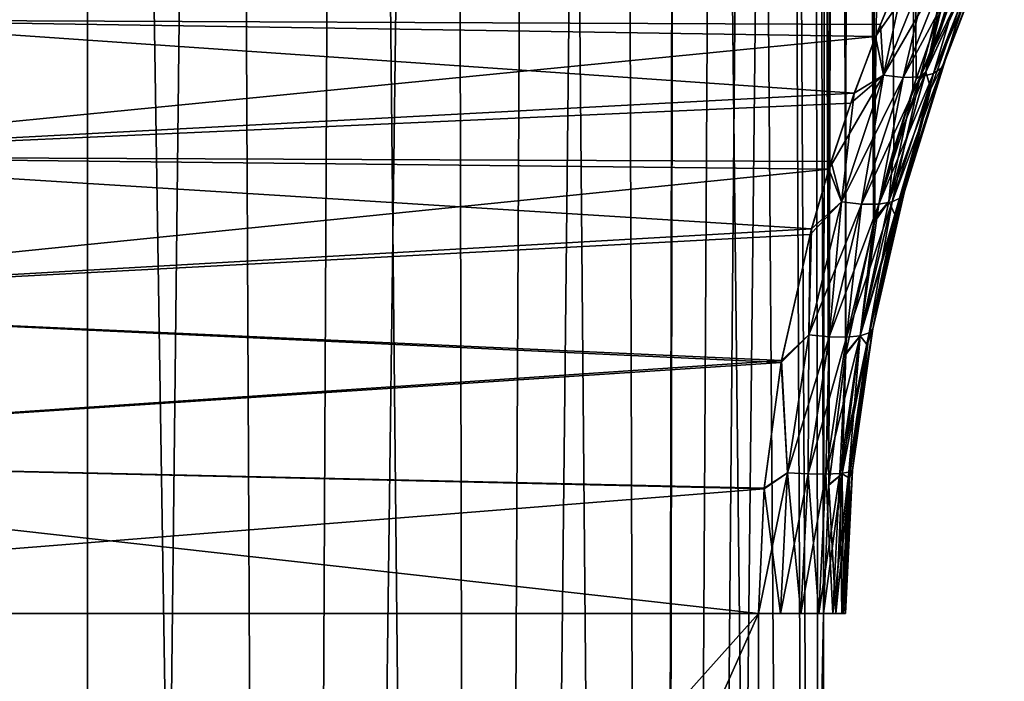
# Model space of a CAD drawing. Header units: millimetres. Extents: x -24 to 30, y -64 to 68.
# Tile 64 of 149: x 17.82 to 21.21, y -23.23 to -20.96. Entities that reach past the tile are written whole.
import ezdxf

# ---------------------------------------------------------------- set-up
doc = ezdxf.new("R2010")
doc.units = ezdxf.units.MM
doc.header["$LTSCALE"] = 52.148148
for name, color, linetype in [('72', 7, 'CONTINUOUS'), ('73', 7, 'CONTINUOUS'), ('74', 7, 'CONTINUOUS'), ('76', 7, 'CONTINUOUS'), ('81', 7, 'CONTINUOUS')]:
    doc.layers.add(name, color=color, linetype=linetype)

msp = doc.modelspace()

# ---------------------------------------------------------------- linework, layer by layer
at = {"layer": '72', "color": 253, "linetype": 'Continuous', "true_color": 0xaab4c3}
for points in [[(21.2132, 11, -4.2007), (20.7625, -21.6572, -4.8004), (20.678, -3, -4.9), (21.2132, 11, -4.2007)], [(20.91, -21.1588, 4.6175), (20.9972, -20.9151, 4.5037), (20.678, 11, 4.9), (20.91, -21.1588, 4.6175)], [(20.8332, -21.4003, 4.7142), (20.91, -21.1588, 4.6175), (20.678, 11, 4.9), (20.8332, -21.4003, 4.7142)], [(20.7673, -21.6384, 4.7946), (20.8332, -21.4003, 4.7142), (20.678, 11, 4.9), (20.7673, -21.6384, 4.7946)], [(20.678, -3, 4.9), (20.7673, -21.6384, 4.7946), (20.678, 11, 4.9), (20.678, -3, 4.9)], [(20.8986, -21.1929, -4.6321), (20.7625, -21.6572, -4.8004), (21.2132, 11, -4.2007), (20.8986, -21.1929, -4.6321)], [(20.9814, -20.9574, -4.5246), (20.8986, -21.1929, -4.6321), (21.2132, 11, -4.2007), (20.9814, -20.9574, -4.5246)], [(21.0735, -20.7208, -4.4003), (20.9814, -20.9574, -4.5246), (21.2132, 11, -4.2007), (21.0735, -20.7208, -4.4003)], [(20.678, -3, -4.9), (20.6666, -22.1097, -4.9133), (20.6626, -3.4, -4.9178), (20.678, -3, -4.9)], [(20.6626, -3.4, 4.9178), (20.6676, -22.1035, 4.912), (20.678, -3, 4.9), (20.6626, -3.4, 4.9178)], [(20.7625, -21.6572, -4.8004), (20.6666, -22.1097, -4.9133), (20.678, -3, -4.9), (20.7625, -21.6572, -4.8004)], [(20.6676, -22.1035, 4.912), (20.7673, -21.6384, 4.7946), (20.678, -3, 4.9), (20.6676, -22.1035, 4.912)], [(20.6666, -22.1097, -4.9133), (20.6091, -22.5581, -4.9788), (20.6626, -3.4, -4.9178), (20.6666, -22.1097, -4.9133)], [(20.6626, -3.4, -4.9178), (20.6091, -22.5581, -4.9788), (20.6161, -3.7954, -4.9709), (20.6626, -3.4, -4.9178)], [(20.6161, -3.7954, 4.9709), (20.6676, -22.1035, 4.912), (20.6626, -3.4, 4.9178), (20.6161, -3.7954, 4.9709)], [(20.6161, -3.7954, -4.9709), (20.5902, -23, -5), (20.538, -4.1808, -5.0577), (20.6161, -3.7954, -4.9709)], [(20.538, -4.1808, 5.0577), (20.6093, -22.5558, 4.9786), (20.6161, -3.7954, 4.9709), (20.538, -4.1808, 5.0577)], [(20.6091, -22.5581, -4.9788), (20.5902, -23, -5), (20.6161, -3.7954, -4.9709), (20.6091, -22.5581, -4.9788)], [(20.6093, -22.5558, 4.9786), (20.6676, -22.1035, 4.912), (20.6161, -3.7954, 4.9709), (20.6093, -22.5558, 4.9786)], [(20.5902, -23, -5), (20.0076, -53, -5.5833), (20.538, -4.1808, -5.0577), (20.5902, -23, -5)], [(20.538, -4.1808, -5.0577), (20.0076, -53, -5.5833), (20.4274, -4.5524, -5.1763), (20.538, -4.1808, -5.0577)], [(20.4274, -4.5524, 5.1763), (20.5902, -35, 5), (20.538, -4.1808, 5.0577), (20.4274, -4.5524, 5.1763)], [(20.5902, -35, 5), (20.5902, -23, 5), (20.538, -4.1808, 5.0577), (20.5902, -35, 5)], [(20.5902, -23, 5), (20.6093, -22.5558, 4.9786), (20.538, -4.1808, 5.0577), (20.5902, -23, 5)], [(20.4274, -4.5524, -5.1763), (20.0076, -53, -5.5833), (20.2823, -4.9073, -5.3242), (20.4274, -4.5524, -5.1763)], [(20.2823, -4.9073, 5.3242), (20.6398, -53, 4.944), (20.4274, -4.5524, 5.1763), (20.2823, -4.9073, 5.3242)], [(20.6398, -53, 4.944), (20.5902, -35, 5), (20.4274, -4.5524, 5.1763), (20.6398, -53, 4.944)], [(20.2823, -4.9073, -5.3242), (20.0076, -53, -5.5833), (20.1009, -5.242, -5.4982), (20.2823, -4.9073, -5.3242)], [(20.1009, -5.2419, 5.4982), (20.6398, -53, 4.944), (20.2823, -4.9073, 5.3242), (20.1009, -5.2419, 5.4982)], [(19.8808, -5.5533, 5.6945), (20.0076, -50, 5.5833), (20.1009, -5.2419, 5.4982), (19.8808, -5.5533, 5.6945)], [(19.8808, -5.5533, -5.6945), (20.1009, -5.242, -5.4982), (20.0076, -50, -5.5833), (19.8808, -5.5533, -5.6945)], [(20.0076, -50, 5.5833), (20.6398, -53, 4.944), (20.1009, -5.2419, 5.4982), (20.0076, -50, 5.5833)], [(20.1009, -5.242, -5.4982), (20.0076, -53, -5.5833), (20.0076, -50, -5.5833), (20.1009, -5.242, -5.4982)], [(19.6182, -5.8401, -5.9095), (19.8808, -5.5533, -5.6945), (19.3983, -50, -6.075), (19.6182, -5.8401, -5.9095)], [(19.3983, -50, -6.075), (19.8808, -5.5533, -5.6945), (20.0076, -50, -5.5833), (19.3983, -50, -6.075)], [(19.6183, -5.8401, 5.9095), (20.0076, -50, 5.5833), (19.8808, -5.5533, 5.6945), (19.6183, -5.8401, 5.9095)], [(19.3098, -6.0999, 6.1381), (19.3983, -50, 6.075), (19.6183, -5.8401, 5.9095), (19.3098, -6.0999, 6.1381)], [(19.3098, -6.0999, -6.1381), (19.6182, -5.8401, -5.9095), (19.3983, -50, -6.075), (19.3098, -6.0999, -6.1381)], [(19.3983, -50, 6.075), (20.0076, -50, 5.5833), (19.6183, -5.8401, 5.9095), (19.3983, -50, 6.075)], [(18.9503, -6.3319, -6.3754), (19.3098, -6.0999, -6.1381), (18.741, -50, -6.5004), (18.9503, -6.3319, -6.3754)], [(18.741, -50, -6.5004), (19.3098, -6.0999, -6.1381), (19.3983, -50, -6.075), (18.741, -50, -6.5004)], [(18.9503, -6.3319, 6.3754), (19.3983, -50, 6.075), (19.3098, -6.0999, 6.1381), (18.9503, -6.3319, 6.3754)], [(18.535, -6.5344, 6.6146), (18.741, -50, 6.5004), (18.9503, -6.3319, 6.3754), (18.535, -6.5344, 6.6146)], [(18.535, -6.5344, -6.6146), (18.9503, -6.3319, -6.3754), (18.741, -50, -6.5004), (18.535, -6.5344, -6.6146)], [(18.741, -50, 6.5004), (19.3983, -50, 6.075), (18.9503, -6.3319, 6.3754), (18.741, -50, 6.5004)], [(18.0626, -6.7051, -6.8462), (18.535, -6.5344, -6.6146), (18.0429, -50, -6.855), (18.0626, -6.7051, -6.8462)], [(18.0429, -50, -6.855), (18.535, -6.5344, -6.6146), (18.741, -50, -6.5004), (18.0429, -50, -6.855)], [(18.0626, -6.7051, 6.8462), (18.741, -50, 6.5004), (18.535, -6.5344, 6.6146), (18.0626, -6.7051, 6.8462)], [(17.5325, -6.8434, 7.0595), (18.0429, -50, 6.855), (18.0626, -6.7051, 6.8462), (17.5325, -6.8434, 7.0595)], [(17.5326, -6.8434, -7.0595), (18.0626, -6.7051, -6.8462), (18.0429, -50, -6.855), (17.5326, -6.8434, -7.0595)], [(18.0429, -50, 6.855), (18.741, -50, 6.5004), (18.0626, -6.7051, 6.8462), (18.0429, -50, 6.855)], [(17.3117, -50, 7.1348), (18.0429, -50, 6.855), (17.5325, -6.8434, 7.0595), (17.3117, -50, 7.1348)], [(17.3117, -50, -7.1348), (17.5326, -6.8434, -7.0595), (18.0429, -50, -6.855), (17.3117, -50, -7.1348)], [(20.5902, -23, -5), (20.5902, -35, -5), (20.0076, -53, -5.5833), (20.5902, -23, -5)]]:
    msp.add_3dface(points, dxfattribs=at)
at = {"layer": '73', "color": 253, "linetype": 'Continuous', "true_color": 0xaab4c3}
for points in [[(17.4754, -20.5246, 3.758), (20.8855, -20.7346, 3.8882), (17.0446, -20.9554, 4.0087), (17.4754, -20.5246, 3.758)], [(20.8855, -20.7346, 3.8882), (20.7863, -20.9717, 4.017), (17.0446, -20.9554, 4.0087), (20.8855, -20.7346, 3.8882)], [(20.7697, -21.0137, -4.0379), (20.8641, -20.784, -3.9166), (17.0446, -20.9554, -4.0087), (20.7697, -21.0137, -4.0379)], [(17.0446, -20.9554, 4.0087), (20.6966, -21.2088, 4.1281), (16.5736, -21.4264, 4.2159), (17.0446, -20.9554, 4.0087)], [(16.5736, -21.4264, -4.2159), (20.7697, -21.0137, -4.0379), (17.0446, -20.9554, -4.0087), (16.5736, -21.4264, -4.2159)], [(20.7863, -20.9717, 4.017), (20.6966, -21.2088, 4.1281), (17.0446, -20.9554, 4.0087), (20.7863, -20.9717, 4.017)], [(20.6844, -21.2429, -4.1428), (20.7697, -21.0137, -4.0379), (16.5736, -21.4264, -4.2159), (20.6844, -21.2429, -4.1428)], [(20.6966, -21.2088, 4.1281), (20.6174, -21.444, 4.2224), (16.5736, -21.4264, 4.2159), (20.6966, -21.2088, 4.1281)], [(20.6091, -21.4703, -4.232), (20.6844, -21.2429, -4.1428), (16.5736, -21.4264, -4.2159), (20.6091, -21.4703, -4.232)], [(16.5736, -21.4264, 4.2159), (20.5493, -21.676, 4.3008), (16.0691, -21.9309, 4.3712), (16.5736, -21.4264, 4.2159)], [(16.0691, -21.9309, -4.3712), (20.6091, -21.4703, -4.232), (16.5736, -21.4264, -4.2159), (16.0691, -21.9309, -4.3712)], [(20.6174, -21.444, 4.2224), (20.5493, -21.676, 4.3008), (16.5736, -21.4264, 4.2159), (20.6174, -21.444, 4.2224)], [(20.5442, -21.695, -4.3066), (20.6091, -21.4703, -4.232), (16.0691, -21.9309, -4.3712), (20.5442, -21.695, -4.3066)], [(20.5493, -21.676, 4.3008), (20.4464, -22.1288, 4.4149), (16.0691, -21.9309, 4.3712), (20.5493, -21.676, 4.3008)], [(20.4452, -22.1354, -4.4162), (20.5442, -21.695, -4.3066), (16.0691, -21.9309, -4.3712), (20.4452, -22.1354, -4.4162)], [(16.0691, -21.9309, 4.3712), (20.4464, -22.1288, 4.4149), (15.5408, -22.4593, 4.4674), (16.0691, -21.9309, 4.3712)], [(15.5408, -22.4592, -4.4674), (20.4452, -22.1354, -4.4162), (16.0691, -21.9309, -4.3712), (15.5408, -22.4592, -4.4674)], [(20.4464, -22.1288, 4.4149), (20.3863, -22.5686, 4.4793), (15.5408, -22.4593, 4.4674), (20.4464, -22.1288, 4.4149)], [(20.3861, -22.5708, -4.4795), (20.4452, -22.1354, -4.4162), (15.5408, -22.4592, -4.4674), (20.3861, -22.5708, -4.4795)], [(15, -23, -4.5), (20.3861, -22.5708, -4.4795), (15.5408, -22.4592, -4.4674), (15, -23, -4.5)], [(15.5408, -22.4593, 4.4674), (20.3666, -23, 4.5), (15, -23, 4.5), (15.5408, -22.4593, 4.4674)], [(20.3863, -22.5686, 4.4793), (20.3666, -23, 4.5), (15.5408, -22.4593, 4.4674), (20.3863, -22.5686, 4.4793)], [(20.3666, -23, -4.5), (20.3861, -22.5708, -4.4795), (15, -23, -4.5), (20.3666, -23, -4.5)]]:
    msp.add_3dface(points, dxfattribs=at)
at = {"layer": '74', "color": 253, "linetype": 'Continuous', "true_color": 0xaab4c3}
for points in [[(9.6334, -23, 4.5), (15, -23, 4.5), (20.3666, -35, 4.5), (9.6334, -23, 4.5)], [(15, -35, 4.5), (9.6334, -23, 4.5), (20.3666, -35, 4.5), (15, -35, 4.5)], [(15, -23, 4.5), (20.3666, -23, 4.5), (20.3666, -35, 4.5), (15, -23, 4.5)]]:
    msp.add_3dface(points, dxfattribs=at)
at = {"layer": '76', "color": 253, "linetype": 'Continuous', "true_color": 0xaab4c3}
for points in [[(20.3666, -23, -4.5), (15, -23, -4.5), (9.6334, -35, -4.5), (20.3666, -23, -4.5)], [(15, -35, -4.5), (20.3666, -23, -4.5), (9.6334, -35, -4.5), (15, -35, -4.5)], [(20.3666, -35, -4.5), (20.3666, -23, -4.5), (15, -35, -4.5), (20.3666, -35, -4.5)]]:
    msp.add_3dface(points, dxfattribs=at)
at = {"layer": '81', "color": 253, "linetype": 'Continuous', "true_color": 0xaab4c3}
for points in [[(21.0111, -21.0923, -4.3932), (21.1748, -20.6592, -4.1788), (20.9991, -21.1202, -4.323), (21.0111, -21.0923, -4.3932)], [(20.9991, -21.1202, -4.323), (21.1748, -20.6592, -4.1788), (21.1629, -20.6938, -4.1116), (20.9991, -21.1202, -4.323)], [(21.1748, -20.6592, 4.1788), (21.1058, -20.7781, 4.3289), (21.0111, -21.0922, 4.3932), (21.1748, -20.6592, 4.1788)], [(21.0111, -21.0923, -4.3932), (21.1057, -20.7784, -4.3291), (21.1748, -20.6592, -4.1788), (21.0111, -21.0923, -4.3932)], [(21.1748, -20.6592, 4.1788), (21.0111, -21.0922, 4.3932), (21.1629, -20.6938, 4.1116), (21.1748, -20.6592, 4.1788)], [(21.0914, -20.7096, 4.3744), (20.9972, -20.9151, 4.5037), (20.9424, -21.1355, 4.572), (21.0914, -20.7096, 4.3744)], [(21.0914, -20.7096, 4.3744), (20.9424, -21.1355, 4.572), (21.1058, -20.7781, 4.3289), (21.0914, -20.7096, 4.3744)], [(21.0735, -20.7208, -4.4003), (21.0915, -20.7095, -4.3743), (20.9425, -21.1354, -4.572), (21.0735, -20.7208, -4.4003)], [(21.0915, -20.7095, -4.3743), (21.1057, -20.7784, -4.3291), (20.9425, -21.1354, -4.572), (21.0915, -20.7095, -4.3743)], [(20.9991, -21.1202, -4.323), (21.1629, -20.6938, -4.1116), (20.9692, -21.1406, -4.2555), (20.9991, -21.1202, -4.323)], [(20.9692, -21.1406, -4.2555), (21.1629, -20.6938, -4.1116), (21.1334, -20.7202, -4.0461), (20.9692, -21.1406, -4.2555)], [(21.1629, -20.6938, 4.1116), (21.0111, -21.0922, 4.3932), (20.9991, -21.1201, 4.323), (21.1629, -20.6938, 4.1116)], [(21.1629, -20.6938, 4.1116), (20.9991, -21.1201, 4.323), (21.1334, -20.7202, 4.0461), (21.1629, -20.6938, 4.1116)], [(20.8641, -20.784, -3.9166), (20.7697, -21.0137, -4.0379), (20.9634, -20.7358, -3.9001), (20.8641, -20.784, -3.9166)], [(20.7697, -21.0137, -4.0379), (20.7971, -21.1466, -4.1112), (20.9634, -20.7358, -3.9001), (20.7697, -21.0137, -4.0379)], [(20.7863, -20.9717, 4.017), (20.8855, -20.7346, 3.8882), (20.7971, -21.1466, 4.1112), (20.7863, -20.9717, 4.017)], [(20.8855, -20.7346, 3.8882), (20.9634, -20.7358, 3.9001), (20.7971, -21.1466, 4.1112), (20.8855, -20.7346, 3.8882)], [(20.7971, -21.1466, -4.1112), (21.0303, -20.7419, -3.9367), (20.9634, -20.7358, -3.9001), (20.7971, -21.1466, -4.1112)], [(20.9634, -20.7358, 3.9001), (20.8649, -21.1542, 4.146), (20.7971, -21.1466, 4.1112), (20.9634, -20.7358, 3.9001)], [(20.8649, -21.1542, -4.1461), (21.0303, -20.7419, -3.9367), (20.7971, -21.1466, -4.1112), (20.8649, -21.1542, -4.1461)], [(21.0303, -20.7419, 3.9367), (20.8649, -21.1542, 4.146), (20.9634, -20.7358, 3.9001), (21.0303, -20.7419, 3.9367)], [(20.9235, -21.1522, -4.1952), (21.0882, -20.7366, -3.9865), (20.8649, -21.1542, -4.1461), (20.9235, -21.1522, -4.1952)], [(20.8649, -21.1542, -4.1461), (21.0882, -20.7366, -3.9865), (21.0303, -20.7419, -3.9367), (20.8649, -21.1542, -4.1461)], [(21.0303, -20.7419, 3.9367), (20.9235, -21.1522, 4.1952), (20.8649, -21.1542, 4.146), (21.0303, -20.7419, 3.9367)], [(20.9692, -21.1406, -4.2555), (21.1334, -20.7202, -4.0461), (20.9235, -21.1522, -4.1952), (20.9692, -21.1406, -4.2555)], [(20.9235, -21.1522, -4.1952), (21.1334, -20.7202, -4.0461), (21.0882, -20.7366, -3.9865), (20.9235, -21.1522, -4.1952)], [(21.0882, -20.7365, 3.9865), (20.9692, -21.1406, 4.2555), (20.9235, -21.1522, 4.1952), (21.0882, -20.7365, 3.9865)], [(21.0882, -20.7365, 3.9865), (20.9235, -21.1522, 4.1952), (21.0303, -20.7419, 3.9367), (21.0882, -20.7365, 3.9865)], [(20.9814, -20.9574, -4.5246), (21.0735, -20.7208, -4.4003), (20.9425, -21.1354, -4.572), (20.9814, -20.9574, -4.5246)], [(21.1334, -20.7202, 4.0461), (20.9991, -21.1201, 4.323), (20.9692, -21.1406, 4.2555), (21.1334, -20.7202, 4.0461)], [(21.1334, -20.7202, 4.0461), (20.9692, -21.1406, 4.2555), (21.0882, -20.7365, 3.9865), (21.1334, -20.7202, 4.0461)], [(21.1058, -20.7781, 4.3289), (20.9424, -21.1355, 4.572), (20.9601, -21.1929, 4.5177), (21.1058, -20.7781, 4.3289)], [(21.1057, -20.7784, -4.3291), (20.96, -21.1932, -4.5178), (20.9425, -21.1354, -4.572), (21.1057, -20.7784, -4.3291)], [(20.96, -21.1932, -4.5178), (21.1057, -20.7784, -4.3291), (21.0111, -21.0923, -4.3932), (20.96, -21.1932, -4.5178)], [(21.1058, -20.7781, 4.3289), (20.9601, -21.1929, 4.5177), (21.0111, -21.0922, 4.3932), (21.1058, -20.7781, 4.3289)], [(20.9972, -20.9151, 4.5037), (20.91, -21.1588, 4.6175), (20.9424, -21.1355, 4.572), (20.9972, -20.9151, 4.5037)], [(20.6966, -21.2088, 4.1281), (20.7863, -20.9717, 4.017), (20.7971, -21.1466, 4.1112), (20.6966, -21.2088, 4.1281)], [(20.8986, -21.1929, -4.6321), (20.9814, -20.9574, -4.5246), (20.9425, -21.1354, -4.572), (20.8986, -21.1929, -4.6321)], [(20.7697, -21.0137, -4.0379), (20.6844, -21.2429, -4.1428), (20.7971, -21.1466, -4.1112), (20.7697, -21.0137, -4.0379)], [(20.8578, -21.5681, -4.491), (20.9991, -21.1202, -4.323), (20.8275, -21.5828, -4.4223), (20.8578, -21.5681, -4.491)], [(20.8275, -21.5828, -4.4223), (20.9991, -21.1202, -4.323), (20.9692, -21.1406, -4.2555), (20.8275, -21.5828, -4.4223)], [(20.87, -21.547, -4.5636), (21.0111, -21.0923, -4.3932), (20.8578, -21.5681, -4.491), (20.87, -21.547, -4.5636)], [(20.8578, -21.5681, -4.491), (21.0111, -21.0923, -4.3932), (20.9991, -21.1202, -4.323), (20.8578, -21.5681, -4.491)], [(20.9991, -21.1201, 4.323), (20.87, -21.547, 4.5636), (20.8578, -21.5681, 4.491), (20.9991, -21.1201, 4.323)], [(20.9991, -21.1201, 4.323), (20.8578, -21.5681, 4.491), (20.9692, -21.1406, 4.2555), (20.9991, -21.1201, 4.323)], [(21.0111, -21.0922, 4.3932), (20.9601, -21.1929, 4.5177), (20.87, -21.547, 4.5636), (21.0111, -21.0922, 4.3932)], [(21.0111, -21.0922, 4.3932), (20.87, -21.547, 4.5636), (20.9991, -21.1201, 4.323), (21.0111, -21.0922, 4.3932)], [(20.87, -21.547, -4.5636), (20.96, -21.1932, -4.5178), (21.0111, -21.0923, -4.3932), (20.87, -21.547, -4.5636)], [(20.6844, -21.2429, -4.1428), (20.6091, -21.4703, -4.232), (20.7971, -21.1466, -4.1112), (20.6844, -21.2429, -4.1428)], [(20.6091, -21.4703, -4.232), (20.6528, -21.5824, -4.2811), (20.7971, -21.1466, -4.1112), (20.6091, -21.4703, -4.232)], [(20.6966, -21.2088, 4.1281), (20.7971, -21.1466, 4.1112), (20.6528, -21.5824, 4.2811), (20.6966, -21.2088, 4.1281)], [(20.6528, -21.5824, -4.2811), (20.8649, -21.1542, -4.1461), (20.7971, -21.1466, -4.1112), (20.6528, -21.5824, -4.2811)], [(20.7971, -21.1466, 4.1112), (20.7215, -21.5903, 4.3138), (20.6528, -21.5824, 4.2811), (20.7971, -21.1466, 4.1112)], [(20.7215, -21.5903, -4.3138), (20.8649, -21.1542, -4.1461), (20.6528, -21.5824, -4.2811), (20.7215, -21.5903, -4.3138)], [(20.8649, -21.1542, 4.146), (20.7215, -21.5903, 4.3138), (20.7971, -21.1466, 4.1112), (20.8649, -21.1542, 4.146)], [(20.7811, -21.5904, -4.3619), (20.9235, -21.1522, -4.1952), (20.7215, -21.5903, -4.3138), (20.7811, -21.5904, -4.3619)], [(20.7215, -21.5903, -4.3138), (20.9235, -21.1522, -4.1952), (20.8649, -21.1542, -4.1461), (20.7215, -21.5903, -4.3138)], [(20.8649, -21.1542, 4.146), (20.7811, -21.5904, 4.3619), (20.7215, -21.5903, 4.3138), (20.8649, -21.1542, 4.146)], [(20.8275, -21.5828, -4.4223), (20.9692, -21.1406, -4.2555), (20.7811, -21.5904, -4.3619), (20.8275, -21.5828, -4.4223)], [(20.7811, -21.5904, -4.3619), (20.9692, -21.1406, -4.2555), (20.9235, -21.1522, -4.1952), (20.7811, -21.5904, -4.3619)], [(20.9235, -21.1522, 4.1952), (20.8275, -21.5828, 4.4223), (20.7811, -21.5904, 4.3619), (20.9235, -21.1522, 4.1952)], [(20.9235, -21.1522, 4.1952), (20.7811, -21.5904, 4.3619), (20.8649, -21.1542, 4.146), (20.9235, -21.1522, 4.1952)], [(20.8986, -21.1929, -4.6321), (20.9425, -21.1354, -4.572), (20.8152, -21.5812, -4.7291), (20.8986, -21.1929, -4.6321)], [(20.9425, -21.1354, -4.572), (20.96, -21.1932, -4.5178), (20.8152, -21.5812, -4.7291), (20.9425, -21.1354, -4.572)], [(20.9424, -21.1355, 4.572), (20.8332, -21.4003, 4.7142), (20.8152, -21.5813, 4.7292), (20.9424, -21.1355, 4.572)], [(20.9424, -21.1355, 4.572), (20.8152, -21.5813, 4.7292), (20.9601, -21.1929, 4.5177), (20.9424, -21.1355, 4.572)], [(20.9692, -21.1406, 4.2555), (20.8578, -21.5681, 4.491), (20.8275, -21.5828, 4.4223), (20.9692, -21.1406, 4.2555)], [(20.9692, -21.1406, 4.2555), (20.8275, -21.5828, 4.4223), (20.9235, -21.1522, 4.1952), (20.9692, -21.1406, 4.2555)], [(20.91, -21.1588, 4.6175), (20.8332, -21.4003, 4.7142), (20.9424, -21.1355, 4.572), (20.91, -21.1588, 4.6175)], [(20.6174, -21.444, 4.2224), (20.6966, -21.2088, 4.1281), (20.6528, -21.5824, 4.2811), (20.6174, -21.444, 4.2224)], [(20.7625, -21.6572, -4.8004), (20.8986, -21.1929, -4.6321), (20.8152, -21.5812, -4.7291), (20.7625, -21.6572, -4.8004)], [(20.9601, -21.1929, 4.5177), (20.8152, -21.5813, 4.7292), (20.836, -21.6261, 4.6675), (20.9601, -21.1929, 4.5177)], [(20.96, -21.1932, -4.5178), (20.836, -21.6264, -4.6675), (20.8152, -21.5812, -4.7291), (20.96, -21.1932, -4.5178)], [(20.9601, -21.1929, 4.5177), (20.836, -21.6261, 4.6675), (20.87, -21.547, 4.5636), (20.9601, -21.1929, 4.5177)], [(20.836, -21.6264, -4.6675), (20.96, -21.1932, -4.5178), (20.87, -21.547, -4.5636), (20.836, -21.6264, -4.6675)], [(20.8332, -21.4003, 4.7142), (20.7673, -21.6384, 4.7946), (20.8152, -21.5813, 4.7292), (20.8332, -21.4003, 4.7142)], [(20.5493, -21.676, 4.3008), (20.6174, -21.444, 4.2224), (20.6528, -21.5824, 4.2811), (20.5493, -21.676, 4.3008)], [(20.6091, -21.4703, -4.232), (20.5442, -21.695, -4.3066), (20.6528, -21.5824, -4.2811), (20.6091, -21.4703, -4.232)], [(20.7604, -22.0201, -4.6877), (20.87, -21.547, -4.5636), (20.748, -22.0341, -4.6135), (20.7604, -22.0201, -4.6877)], [(20.748, -22.0341, -4.6135), (20.87, -21.547, -4.5636), (20.8578, -21.5681, -4.491), (20.748, -22.0341, -4.6135)], [(20.87, -21.547, 4.5636), (20.836, -21.6261, 4.6675), (20.7604, -22.0201, 4.6877), (20.87, -21.547, 4.5636)], [(20.7604, -22.0201, -4.6877), (20.836, -21.6264, -4.6675), (20.87, -21.547, -4.5636), (20.7604, -22.0201, -4.6877)], [(20.87, -21.547, 4.5636), (20.7604, -22.0201, 4.6877), (20.8578, -21.5681, 4.491), (20.87, -21.547, 4.5636)], [(20.5493, -21.676, 4.3008), (20.6528, -21.5824, 4.2811), (20.5397, -22.0404, 4.4064), (20.5493, -21.676, 4.3008)], [(20.5442, -21.695, -4.3066), (20.5397, -22.0404, -4.4064), (20.6528, -21.5824, -4.2811), (20.5442, -21.695, -4.3066)], [(20.5397, -22.0404, -4.4064), (20.7215, -21.5903, -4.3138), (20.6528, -21.5824, -4.2811), (20.5397, -22.0404, -4.4064)], [(20.6528, -21.5824, 4.2811), (20.6095, -22.0469, 4.437), (20.5397, -22.0404, 4.4064), (20.6528, -21.5824, 4.2811)], [(20.6095, -22.0469, -4.437), (20.7215, -21.5903, -4.3138), (20.5397, -22.0404, -4.4064), (20.6095, -22.0469, -4.437)], [(20.7215, -21.5903, 4.3138), (20.6095, -22.0469, 4.437), (20.6528, -21.5824, 4.2811), (20.7215, -21.5903, 4.3138)], [(20.6095, -22.0469, -4.437), (20.7811, -21.5904, -4.3619), (20.7215, -21.5903, -4.3138), (20.6095, -22.0469, -4.437)], [(20.7215, -21.5903, 4.3138), (20.67, -22.048, 4.4839), (20.6095, -22.0469, 4.437), (20.7215, -21.5903, 4.3138)], [(20.67, -22.048, -4.4839), (20.7811, -21.5904, -4.3619), (20.6095, -22.0469, -4.437), (20.67, -22.048, -4.4839)], [(20.7172, -22.0436, -4.544), (20.8275, -21.5828, -4.4223), (20.67, -22.048, -4.4839), (20.7172, -22.0436, -4.544)], [(20.67, -22.048, -4.4839), (20.8275, -21.5828, -4.4223), (20.7811, -21.5904, -4.3619), (20.67, -22.048, -4.4839)], [(20.7811, -21.5904, 4.3619), (20.67, -22.048, 4.4839), (20.7215, -21.5903, 4.3138), (20.7811, -21.5904, 4.3619)], [(20.7811, -21.5904, 4.3619), (20.7172, -22.0436, 4.544), (20.67, -22.048, 4.4839), (20.7811, -21.5904, 4.3619)], [(20.7625, -21.6572, -4.8004), (20.8152, -21.5812, -4.7291), (20.7171, -22.0437, -4.8437), (20.7625, -21.6572, -4.8004)], [(20.8152, -21.5812, -4.7291), (20.836, -21.6264, -4.6675), (20.7171, -22.0437, -4.8437), (20.8152, -21.5812, -4.7291)], [(20.8152, -21.5813, 4.7292), (20.7673, -21.6384, 4.7946), (20.7171, -22.0438, 4.8437), (20.8152, -21.5813, 4.7292)], [(20.8152, -21.5813, 4.7292), (20.7171, -22.0438, 4.8437), (20.836, -21.6261, 4.6675), (20.8152, -21.5813, 4.7292)], [(20.748, -22.0341, -4.6135), (20.8578, -21.5681, -4.491), (20.7172, -22.0436, -4.544), (20.748, -22.0341, -4.6135)], [(20.7172, -22.0436, -4.544), (20.8578, -21.5681, -4.491), (20.8275, -21.5828, -4.4223), (20.7172, -22.0436, -4.544)], [(20.8275, -21.5828, 4.4223), (20.748, -22.0341, 4.6135), (20.7172, -22.0436, 4.544), (20.8275, -21.5828, 4.4223)], [(20.8275, -21.5828, 4.4223), (20.7172, -22.0436, 4.544), (20.7811, -21.5904, 4.3619), (20.8275, -21.5828, 4.4223)], [(20.8578, -21.5681, 4.491), (20.7604, -22.0201, 4.6877), (20.748, -22.0341, 4.6135), (20.8578, -21.5681, 4.491)], [(20.8578, -21.5681, 4.491), (20.748, -22.0341, 4.6135), (20.8275, -21.5828, 4.4223), (20.8578, -21.5681, 4.491)], [(20.836, -21.6261, 4.6675), (20.7171, -22.0438, 4.8437), (20.7406, -22.0747, 4.7764), (20.836, -21.6261, 4.6675)], [(20.836, -21.6264, -4.6675), (20.7405, -22.0748, -4.7764), (20.7171, -22.0437, -4.8437), (20.836, -21.6264, -4.6675)], [(20.7405, -22.0748, -4.7764), (20.836, -21.6264, -4.6675), (20.7604, -22.0201, -4.6877), (20.7405, -22.0748, -4.7764)], [(20.836, -21.6261, 4.6675), (20.7406, -22.0747, 4.7764), (20.7604, -22.0201, 4.6877), (20.836, -21.6261, 4.6675)], [(20.6666, -22.1097, -4.9133), (20.7625, -21.6572, -4.8004), (20.7171, -22.0437, -4.8437), (20.6666, -22.1097, -4.9133)], [(20.7673, -21.6384, 4.7946), (20.6676, -22.1035, 4.912), (20.7171, -22.0438, 4.8437), (20.7673, -21.6384, 4.7946)], [(20.5442, -21.695, -4.3066), (20.4452, -22.1354, -4.4162), (20.5397, -22.0404, -4.4064), (20.5442, -21.695, -4.3066)], [(20.4464, -22.1288, 4.4149), (20.5493, -21.676, 4.3008), (20.5397, -22.0404, 4.4064), (20.4464, -22.1288, 4.4149)], [(20.6779, -22.5135, -4.6881), (20.748, -22.0341, -4.6135), (20.6467, -22.5181, -4.6183), (20.6779, -22.5135, -4.6881)], [(20.6467, -22.5181, -4.6183), (20.748, -22.0341, -4.6135), (20.7172, -22.0436, -4.544), (20.6467, -22.5181, -4.6183)], [(20.6904, -22.5065, -4.7633), (20.7604, -22.0201, -4.6877), (20.6779, -22.5135, -4.6881), (20.6904, -22.5065, -4.7633)], [(20.6779, -22.5135, -4.6881), (20.7604, -22.0201, -4.6877), (20.748, -22.0341, -4.6135), (20.6779, -22.5135, -4.6881)], [(20.748, -22.0341, 4.6135), (20.6904, -22.5065, 4.7633), (20.6779, -22.5135, 4.6881), (20.748, -22.0341, 4.6135)], [(20.748, -22.0341, 4.6135), (20.6779, -22.5135, 4.6881), (20.7172, -22.0436, 4.544), (20.748, -22.0341, 4.6135)], [(20.7604, -22.0201, 4.6877), (20.7406, -22.0747, 4.7764), (20.6904, -22.5065, 4.7633), (20.7604, -22.0201, 4.6877)], [(20.6904, -22.5065, -4.7633), (20.7405, -22.0748, -4.7764), (20.7604, -22.0201, -4.6877), (20.6904, -22.5065, -4.7633)], [(20.7604, -22.0201, 4.6877), (20.6904, -22.5065, 4.7633), (20.748, -22.0341, 4.6135), (20.7604, -22.0201, 4.6877)], [(20.4452, -22.1354, -4.4162), (20.467, -22.5155, -4.4835), (20.5397, -22.0404, -4.4064), (20.4452, -22.1354, -4.4162)], [(20.4464, -22.1288, 4.4149), (20.5397, -22.0404, 4.4064), (20.467, -22.5155, 4.4835), (20.4464, -22.1288, 4.4149)], [(20.467, -22.5155, -4.4835), (20.6095, -22.0469, -4.437), (20.5397, -22.0404, -4.4064), (20.467, -22.5155, -4.4835)], [(20.5397, -22.0404, 4.4064), (20.5377, -22.5191, 4.5126), (20.467, -22.5155, 4.4835), (20.5397, -22.0404, 4.4064)], [(20.5377, -22.5191, -4.5126), (20.6095, -22.0469, -4.437), (20.467, -22.5155, -4.4835), (20.5377, -22.5191, -4.5126)], [(20.6095, -22.0469, 4.437), (20.5377, -22.5191, 4.5126), (20.5397, -22.0404, 4.4064), (20.6095, -22.0469, 4.437)], [(20.5377, -22.5191, -4.5126), (20.67, -22.048, -4.4839), (20.6095, -22.0469, -4.437), (20.5377, -22.5191, -4.5126)], [(20.6095, -22.0469, 4.437), (20.5989, -22.52, 4.5585), (20.5377, -22.5191, 4.5126), (20.6095, -22.0469, 4.437)], [(20.5989, -22.52, -4.5585), (20.67, -22.048, -4.4839), (20.5377, -22.5191, -4.5126), (20.5989, -22.52, -4.5585)], [(20.6467, -22.5181, -4.6183), (20.7172, -22.0436, -4.544), (20.5989, -22.52, -4.5585), (20.6467, -22.5181, -4.6183)], [(20.5989, -22.52, -4.5585), (20.7172, -22.0436, -4.544), (20.67, -22.048, -4.4839), (20.5989, -22.52, -4.5585)], [(20.67, -22.048, 4.4839), (20.5989, -22.52, 4.5585), (20.6095, -22.0469, 4.437), (20.67, -22.048, 4.4839)], [(20.67, -22.048, 4.4839), (20.6467, -22.5181, 4.6183), (20.5989, -22.52, 4.5585), (20.67, -22.048, 4.4839)], [(20.7172, -22.0436, 4.544), (20.6779, -22.5135, 4.6881), (20.6467, -22.5181, 4.6183), (20.7172, -22.0436, 4.544)], [(20.7172, -22.0436, 4.544), (20.6467, -22.5181, 4.6183), (20.67, -22.048, 4.4839), (20.7172, -22.0436, 4.544)], [(20.6666, -22.1097, -4.9133), (20.7171, -22.0437, -4.8437), (20.6548, -22.5186, -4.9135), (20.6666, -22.1097, -4.9133)], [(20.7171, -22.0437, -4.8437), (20.7405, -22.0748, -4.7764), (20.6548, -22.5186, -4.9135), (20.7171, -22.0437, -4.8437)], [(20.7171, -22.0438, 4.8437), (20.6676, -22.1035, 4.912), (20.6548, -22.5186, 4.9135), (20.7171, -22.0438, 4.8437)], [(20.7171, -22.0438, 4.8437), (20.6548, -22.5186, 4.9135), (20.7406, -22.0747, 4.7764), (20.7171, -22.0438, 4.8437)], [(20.6676, -22.1035, 4.912), (20.6093, -22.5558, 4.9786), (20.6548, -22.5186, 4.9135), (20.6676, -22.1035, 4.912)], [(20.7406, -22.0747, 4.7764), (20.6548, -22.5186, 4.9135), (20.6802, -22.5344, 4.8427), (20.7406, -22.0747, 4.7764)], [(20.7405, -22.0748, -4.7764), (20.6801, -22.5345, -4.8427), (20.6548, -22.5186, -4.9135), (20.7405, -22.0748, -4.7764)], [(20.6801, -22.5345, -4.8427), (20.7405, -22.0748, -4.7764), (20.6904, -22.5065, -4.7633), (20.6801, -22.5345, -4.8427)], [(20.7406, -22.0747, 4.7764), (20.6802, -22.5344, 4.8427), (20.6904, -22.5065, 4.7633), (20.7406, -22.0747, 4.7764)], [(20.4452, -22.1354, -4.4162), (20.3861, -22.5708, -4.4795), (20.467, -22.5155, -4.4835), (20.4452, -22.1354, -4.4162)], [(20.3863, -22.5686, 4.4793), (20.4464, -22.1288, 4.4149), (20.467, -22.5155, 4.4835), (20.3863, -22.5686, 4.4793)], [(20.6091, -22.5581, -4.9788), (20.6666, -22.1097, -4.9133), (20.6548, -22.5186, -4.9135), (20.6091, -22.5581, -4.9788)], [(20.6537, -23, -4.7132), (20.6779, -22.5135, -4.6881), (20.6224, -23, -4.6434), (20.6537, -23, -4.7132)], [(20.6224, -23, -4.6434), (20.6779, -22.5135, -4.6881), (20.6467, -22.5181, -4.6183), (20.6224, -23, -4.6434)], [(20.6779, -22.5135, 4.6881), (20.6537, -23, 4.7132), (20.6467, -22.5181, 4.6183), (20.6779, -22.5135, 4.6881)], [(20.6664, -23, -4.7887), (20.6904, -22.5065, -4.7633), (20.6537, -23, -4.7132), (20.6664, -23, -4.7887)], [(20.6537, -23, -4.7132), (20.6904, -22.5065, -4.7633), (20.6779, -22.5135, -4.6881), (20.6537, -23, -4.7132)], [(20.6779, -22.5135, 4.6881), (20.6664, -23, 4.7887), (20.6537, -23, 4.7132), (20.6779, -22.5135, 4.6881)], [(20.6802, -22.5344, 4.8427), (20.6594, -23, 4.865), (20.6904, -22.5065, 4.7633), (20.6802, -22.5344, 4.8427)], [(20.6904, -22.5065, 4.7633), (20.6594, -23, 4.865), (20.6664, -23, 4.7887), (20.6904, -22.5065, 4.7633)], [(20.6664, -23, -4.7887), (20.6801, -22.5345, -4.8427), (20.6904, -22.5065, -4.7633), (20.6664, -23, -4.7887)], [(20.6904, -22.5065, 4.7633), (20.6664, -23, 4.7887), (20.6779, -22.5135, 4.6881), (20.6904, -22.5065, 4.7633)], [(20.3861, -22.5708, -4.4795), (20.3666, -23, -4.5), (20.467, -22.5155, -4.4835), (20.3861, -22.5708, -4.4795)], [(20.3666, -23, -4.5), (20.4419, -23, -4.5096), (20.467, -22.5155, -4.4835), (20.3666, -23, -4.5)], [(20.3863, -22.5686, 4.4793), (20.467, -22.5155, 4.4835), (20.4419, -23, 4.5096), (20.3863, -22.5686, 4.4793)], [(20.4419, -23, -4.5096), (20.5377, -22.5191, -4.5126), (20.467, -22.5155, -4.4835), (20.4419, -23, -4.5096)], [(20.467, -22.5155, 4.4835), (20.5129, -23, 4.5381), (20.4419, -23, 4.5096), (20.467, -22.5155, 4.4835)], [(20.5129, -23, -4.5381), (20.5377, -22.5191, -4.5126), (20.4419, -23, -4.5096), (20.5129, -23, -4.5381)], [(20.5377, -22.5191, 4.5126), (20.5129, -23, 4.5381), (20.467, -22.5155, 4.4835), (20.5377, -22.5191, 4.5126)], [(20.5129, -23, -4.5381), (20.5989, -22.52, -4.5585), (20.5377, -22.5191, -4.5126), (20.5129, -23, -4.5381)], [(20.5377, -22.5191, 4.5126), (20.5744, -23, 4.5837), (20.5129, -23, 4.5381), (20.5377, -22.5191, 4.5126)], [(20.5744, -23, -4.5837), (20.5989, -22.52, -4.5585), (20.5129, -23, -4.5381), (20.5744, -23, -4.5837)], [(20.5989, -22.52, 4.5585), (20.5744, -23, 4.5837), (20.5377, -22.5191, 4.5126), (20.5989, -22.52, 4.5585)], [(20.6224, -23, -4.6434), (20.6467, -22.5181, -4.6183), (20.5744, -23, -4.5837), (20.6224, -23, -4.6434)], [(20.5744, -23, -4.5837), (20.6467, -22.5181, -4.6183), (20.5989, -22.52, -4.5585), (20.5744, -23, -4.5837)], [(20.5989, -22.52, 4.5585), (20.6224, -23, 4.6434), (20.5744, -23, 4.5837), (20.5989, -22.52, 4.5585)], [(20.6093, -22.5558, 4.9786), (20.5902, -23, 5), (20.6548, -22.5186, 4.9135), (20.6093, -22.5558, 4.9786)], [(20.6548, -22.5186, 4.9135), (20.5902, -23, 5), (20.6335, -23, 4.937), (20.6548, -22.5186, 4.9135)], [(20.6467, -22.5181, 4.6183), (20.6224, -23, 4.6434), (20.5989, -22.52, 4.5585), (20.6467, -22.5181, 4.6183)], [(20.6091, -22.5581, -4.9788), (20.6548, -22.5186, -4.9135), (20.6335, -23, -4.937), (20.6091, -22.5581, -4.9788)], [(20.6467, -22.5181, 4.6183), (20.6537, -23, 4.7132), (20.6224, -23, 4.6434), (20.6467, -22.5181, 4.6183)], [(20.6548, -22.5186, 4.9135), (20.6335, -23, 4.937), (20.6802, -22.5344, 4.8427), (20.6548, -22.5186, 4.9135)], [(20.6548, -22.5186, -4.9135), (20.6594, -23, -4.865), (20.6335, -23, -4.937), (20.6548, -22.5186, -4.9135)], [(20.6802, -22.5344, 4.8427), (20.6335, -23, 4.937), (20.6594, -23, 4.865), (20.6802, -22.5344, 4.8427)], [(20.6801, -22.5345, -4.8427), (20.6594, -23, -4.865), (20.6548, -22.5186, -4.9135), (20.6801, -22.5345, -4.8427)], [(20.6594, -23, -4.865), (20.6801, -22.5345, -4.8427), (20.6664, -23, -4.7887), (20.6594, -23, -4.865)], [(20.3666, -23, 4.5), (20.3863, -22.5686, 4.4793), (20.4419, -23, 4.5096), (20.3666, -23, 4.5)], [(20.5902, -23, -5), (20.6091, -22.5581, -4.9788), (20.6335, -23, -4.937), (20.5902, -23, -5)]]:
    msp.add_3dface(points, dxfattribs=at)

doc.saveas('drawing.dxf')
